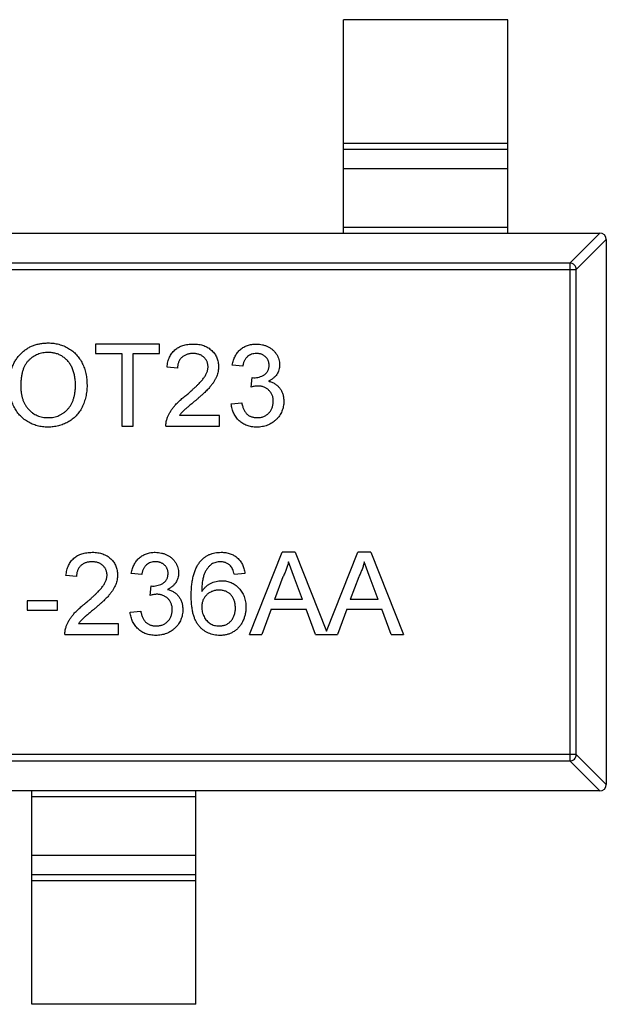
# Model space of a CAD drawing. Header units: millimetres. Extents: x 134 to 283, y 142 to 332.
# Tile 110 of 145: x 177.22 to 179.01, y 271.15 to 274.15. Entities that reach past the tile are written whole.
import ezdxf

# ---------------------------------------------------------------- set-up
doc = ezdxf.new("R2010")
doc.units = ezdxf.units.MM
doc.header["$LTSCALE"] = 0.1
doc.layers.get('0').update_dxf_attribs({"linetype": 'CONTINUOUS'})

msp = doc.modelspace()

# ---------------------------------------------------------------- linework, layer by layer
at = {"color": 7, "linetype": 'Continuous'}
for p, q in [((178.2111, 273.4967), (178.2111, 274.1467)), ((178.7111, 274.1467), (178.2111, 274.1467)), ((178.7111, 273.4967), (178.7111, 274.1467)), ((178.2111, 273.7705), (178.7111, 273.7705)), ((178.7111, 273.7507), (178.2111, 273.7507)), ((178.7111, 273.6927), (178.2111, 273.6927)), ((178.2111, 273.5145), (178.7111, 273.5145)), ((176.0311, 273.4967), (178.9911, 273.4967)), ((178.9, 273.4053), (178.9914, 273.4967)), ((179.0111, 273.477), (178.9197, 273.3856)), ((179.0111, 273.4767), (179.0111, 271.8167)), ((178.9, 273.4053), (176.1222, 273.4053)), ((178.9, 273.4053), (178.9, 271.8881)), ((176.1025, 273.3856), (178.9197, 273.3856)), ((178.9197, 271.9078), (178.9197, 273.3856)), ((177.455, 273.1585), (177.455, 273.1297)), ((177.6506, 273.1585), (177.455, 273.1585)), ((177.6506, 273.1297), (177.6506, 273.1585)), ((177.455, 273.1297), (177.5352, 273.1297)), ((177.5352, 273.1297), (177.5352, 272.9085)), ((177.5704, 272.9085), (177.5704, 273.1297)), ((177.5704, 273.1297), (177.6506, 273.1297)), ((177.9038, 273.0912), (177.8717, 273.0944)), ((177.705, 273.0848), (177.673, 273.088)), ((177.9291, 273.0271), (177.9324, 273.056)), ((177.9324, 273.056), (177.937, 273.0556)), ((177.8685, 272.9758), (177.9006, 272.979)), ((177.8332, 272.9406), (177.711, 272.9406)), ((177.8332, 272.9085), (177.8332, 272.9406)), ((177.5352, 272.9085), (177.5704, 272.9085)), ((177.6698, 272.9085), (177.8332, 272.9085)), ((177.924, 272.2739), (178.0233, 272.5239)), ((178.0631, 272.5239), (178.0233, 272.5239)), ((178.0631, 272.5239), (178.1586, 272.2834)), ((178.1586, 272.2834), (178.2541, 272.5239)), ((178.2938, 272.5239), (178.2541, 272.5239)), ((178.2938, 272.5239), (178.3931, 272.2739)), ((178.0616, 272.4454), (178.0432, 272.4951)), ((178.2923, 272.4454), (178.274, 272.4951)), ((177.3974, 272.4502), (177.3653, 272.4534)), ((177.5961, 272.4566), (177.564, 272.4598)), ((177.9102, 272.4598), (177.8781, 272.4566)), ((178.0261, 272.4489), (178.0005, 272.3797)), ((178.0859, 272.3797), (178.0616, 272.4454)), ((178.2569, 272.4489), (178.2313, 272.3797)), ((178.3166, 272.3797), (178.2923, 272.4454)), ((177.6214, 272.3925), (177.6247, 272.4213)), ((177.6247, 272.4213), (177.6293, 272.421)), ((177.2467, 272.3765), (177.2467, 272.3476)), ((177.3397, 272.3765), (177.2467, 272.3765)), ((177.3397, 272.3476), (177.3397, 272.3765)), ((178.0859, 272.3797), (178.0005, 272.3797)), ((178.3166, 272.3797), (178.2313, 272.3797)), ((177.2467, 272.3476), (177.3397, 272.3476)), ((177.5608, 272.3412), (177.5929, 272.3444)), ((177.9899, 272.3508), (177.9615, 272.2739)), ((177.9899, 272.3508), (178.0965, 272.3508)), ((178.1249, 272.2739), (178.0965, 272.3508)), ((178.2207, 272.3508), (178.1922, 272.2739)), ((178.2207, 272.3508), (178.3272, 272.3508)), ((178.3557, 272.2739), (178.3272, 272.3508)), ((177.5256, 272.306), (177.4033, 272.306)), ((177.5256, 272.2739), (177.5256, 272.306)), ((177.3621, 272.2739), (177.5256, 272.2739)), ((177.924, 272.2739), (177.9615, 272.2739)), ((178.1249, 272.2739), (178.1922, 272.2739)), ((178.3557, 272.2739), (178.3931, 272.2739)), ((178.9197, 271.9078), (176.1025, 271.9078)), ((178.9197, 271.9078), (179.0111, 271.8164)), ((176.1222, 271.8881), (178.9, 271.8881)), ((178.9914, 271.7967), (178.9, 271.8881)), ((178.9911, 271.7967), (176.0311, 271.7967)), ((177.2611, 271.1467), (177.2611, 271.7967)), ((177.7611, 271.7789), (177.2611, 271.7789)), ((177.7611, 271.1467), (177.7611, 271.7967)), ((177.2611, 271.6007), (177.7611, 271.6007)), ((177.2611, 271.5426), (177.7611, 271.5426)), ((177.7611, 271.5228), (177.2611, 271.5228)), ((177.7611, 271.1467), (177.2611, 271.1467))]:
    msp.add_line(p, q, dxfattribs=at)
for centre, start, end in [((178.9911, 273.4767), 0, 90), ((178.9911, 271.8167), 270, 0)]:
    msp.add_arc(centre, 0.02, start, end, dxfattribs=at)
for points, knots in [([(178.9197, 273.3856), (178.9196, 273.3881), (178.9185, 273.3932), (178.9141, 273.3996), (178.9076, 273.404), (178.9025, 273.4052), (178.9, 273.4053)], [0, 0, 0, 0, 0.249032, 0.5, 0.750968, 1, 1, 1, 1]), ([(177.1922, 273.0302), (177.1923, 273.0352), (177.1925, 273.045), (177.1941, 273.0592), (177.1966, 273.0726), (177.2003, 273.0851), (177.205, 273.0968), (177.2106, 273.1078), (177.2174, 273.1178), (177.2252, 273.1269), (177.2338, 273.1351), (177.243, 273.1423), (177.2529, 273.1483), (177.2633, 273.1532), (177.2744, 273.157), (177.2861, 273.1597), (177.2983, 273.1614), (177.3067, 273.1616), (177.311, 273.1617)], [0, 0, 0, 0, 0.075226, 0.146575, 0.2145, 0.27953, 0.342403, 0.403496, 0.463762, 0.523864, 0.583252, 0.641302, 0.698898, 0.756295, 0.814628, 0.874325, 0.935783, 1, 1, 1, 1]), ([(177.311, 273.1617), (177.3138, 273.1617), (177.3194, 273.1616), (177.3277, 273.1608), (177.3358, 273.1595), (177.3436, 273.1577), (177.3513, 273.1554), (177.3587, 273.1526), (177.3659, 273.1492), (177.3729, 273.1454), (177.3796, 273.1411), (177.3859, 273.1364), (177.3918, 273.1312), (177.3973, 273.1258), (177.4023, 273.1198), (177.407, 273.1135), (177.4112, 273.1067), (177.415, 273.0996), (177.4184, 273.0921), (177.4213, 273.0844), (177.4238, 273.0765), (177.4259, 273.0683), (177.4274, 273.0598), (177.4286, 273.0511), (177.4292, 273.0422), (177.4293, 273.0362), (177.4294, 273.0331)], [0, 0, 0, 0, 0.043099, 0.085587, 0.126908, 0.167967, 0.20845, 0.249025, 0.289281, 0.33001, 0.370598, 0.410466, 0.450033, 0.489688, 0.529116, 0.569037, 0.609703, 0.650759, 0.692509, 0.734219, 0.776707, 0.819552, 0.863351, 0.907839, 0.953334, 1, 1, 1, 1]), ([(177.673, 273.088), (177.6733, 273.0908), (177.674, 273.0962), (177.6755, 273.1041), (177.6778, 273.1114), (177.6804, 273.1183), (177.6838, 273.1246), (177.6876, 273.1305), (177.692, 273.1357), (177.697, 273.1406), (177.7024, 273.1448), (177.7083, 273.1485), (177.7147, 273.1516), (177.7215, 273.1541), (177.7288, 273.1561), (177.7365, 273.1575), (177.7447, 273.1583), (177.7503, 273.1585), (177.7531, 273.1585)], [0, 0, 0, 0, 0.070675, 0.137493, 0.201473, 0.262869, 0.32255, 0.380737, 0.43822, 0.495487, 0.553484, 0.611346, 0.670644, 0.731587, 0.794183, 0.859445, 0.928208, 1, 1, 1, 1]), ([(177.7531, 273.1585), (177.756, 273.1585), (177.7616, 273.1584), (177.7698, 273.1574), (177.7776, 273.1558), (177.7849, 273.1537), (177.7917, 273.1509), (177.7981, 273.1475), (177.804, 273.1434), (177.8094, 273.1388), (177.8142, 273.1337), (177.8185, 273.1283), (177.822, 273.1225), (177.825, 273.1165), (177.8273, 273.1102), (177.8288, 273.1036), (177.8299, 273.0966), (177.83, 273.0919), (177.83, 273.0895)], [0, 0, 0, 0, 0.074712, 0.145539, 0.213339, 0.278615, 0.342094, 0.40389, 0.465063, 0.526577, 0.587328, 0.64638, 0.704345, 0.761672, 0.819418, 0.878039, 0.937796, 1, 1, 1, 1]), ([(177.8717, 273.0944), (177.8722, 273.0969), (177.8732, 273.1018), (177.8752, 273.1088), (177.8776, 273.1154), (177.8806, 273.1215), (177.8839, 273.1272), (177.8877, 273.1325), (177.8919, 273.1374), (177.8965, 273.1418), (177.9015, 273.1458), (177.9068, 273.1492), (177.9124, 273.1521), (177.9183, 273.1544), (177.9245, 273.1563), (177.931, 273.1575), (177.9378, 273.1584), (177.9425, 273.1585), (177.9448, 273.1585)], [0, 0, 0, 0, 0.071036, 0.139343, 0.204958, 0.268332, 0.330129, 0.390664, 0.450861, 0.510587, 0.570374, 0.629455, 0.687994, 0.747581, 0.807839, 0.870034, 0.93381, 1, 1, 1, 1]), ([(177.9448, 273.1585), (177.9481, 273.1584), (177.9545, 273.1582), (177.9639, 273.1565), (177.9729, 273.1538), (177.9815, 273.1501), (177.9894, 273.1455), (177.9964, 273.14), (178.0023, 273.1337), (178.0072, 273.1266), (178.0111, 273.1191), (178.0139, 273.1113), (178.0156, 273.1032), (178.0158, 273.0977), (178.0159, 273.095)], [0, 0, 0, 0, 0.092054, 0.181008, 0.26913, 0.357137, 0.443549, 0.526433, 0.607453, 0.688385, 0.767854, 0.845531, 0.922529, 1, 1, 1, 1]), ([(177.3112, 273.1329), (177.3084, 273.1328), (177.3028, 273.1327), (177.2947, 273.1315), (177.2868, 273.1297), (177.2792, 273.1271), (177.272, 273.1237), (177.265, 273.1196), (177.2583, 273.1148), (177.252, 273.1092), (177.2461, 273.1028), (177.2411, 273.0952), (177.2369, 273.0867), (177.2334, 273.0773), (177.2307, 273.0668), (177.2289, 273.0553), (177.2277, 273.0429), (177.2276, 273.0343), (177.2275, 273.0298)], [0, 0, 0, 0, 0.055943, 0.110382, 0.164048, 0.216759, 0.269601, 0.323009, 0.377581, 0.433449, 0.490922, 0.550625, 0.613117, 0.679861, 0.751358, 0.828261, 0.910795, 1, 1, 1, 1]), ([(177.3941, 273.0334), (177.3941, 273.0358), (177.3941, 273.0407), (177.3935, 273.0478), (177.3928, 273.0548), (177.3917, 273.0615), (177.3902, 273.0679), (177.3886, 273.0741), (177.3865, 273.0801), (177.3842, 273.0858), (177.3815, 273.0912), (177.3785, 273.0964), (177.3753, 273.1012), (177.3718, 273.1057), (177.3679, 273.1099), (177.3638, 273.1138), (177.3594, 273.1173), (177.3547, 273.1206), (177.3498, 273.1235), (177.3447, 273.126), (177.3395, 273.1282), (177.3341, 273.1298), (177.3286, 273.1312), (177.3229, 273.1322), (177.3171, 273.1327), (177.3132, 273.1328), (177.3112, 273.1329)], [0, 0, 0, 0, 0.050852, 0.099752, 0.147438, 0.194086, 0.239171, 0.28334, 0.326577, 0.368936, 0.410572, 0.451051, 0.490877, 0.530044, 0.568937, 0.607578, 0.64642, 0.685679, 0.724799, 0.763513, 0.802173, 0.84074, 0.879649, 0.919071, 0.959098, 1, 1, 1, 1]), ([(177.7524, 273.1297), (177.7507, 273.1296), (177.7473, 273.1296), (177.7423, 273.129), (177.7376, 273.1281), (177.7331, 273.1268), (177.7289, 273.1251), (177.725, 273.123), (177.7214, 273.1206), (177.718, 273.1178), (177.715, 273.1147), (177.7123, 273.1113), (177.7101, 273.1076), (177.7083, 273.1036), (177.7069, 273.0993), (177.7058, 273.0947), (177.7052, 273.0898), (177.7051, 273.0865), (177.705, 273.0848)], [0, 0, 0, 0, 0.070696, 0.138358, 0.20337, 0.2657, 0.327256, 0.386512, 0.445858, 0.505173, 0.56378, 0.622343, 0.680824, 0.739795, 0.800801, 0.864239, 0.930631, 1, 1, 1, 1]), ([(177.798, 273.0892), (177.798, 273.0906), (177.7979, 273.0934), (177.7972, 273.0974), (177.7963, 273.1013), (177.7949, 273.105), (177.7931, 273.1085), (177.7909, 273.1118), (177.7883, 273.115), (177.7854, 273.118), (177.7822, 273.1208), (177.7786, 273.1231), (177.7748, 273.1252), (177.7708, 273.1269), (177.7666, 273.1281), (177.762, 273.129), (177.7573, 273.1296), (177.7541, 273.1296), (177.7524, 273.1297)], [0, 0, 0, 0, 0.061762, 0.121174, 0.179421, 0.236843, 0.294322, 0.353191, 0.412721, 0.474522, 0.537057, 0.599591, 0.662367, 0.725246, 0.790316, 0.857724, 0.927232, 1, 1, 1, 1]), ([(177.9458, 273.1297), (177.9431, 273.1296), (177.938, 273.1294), (177.9306, 273.1275), (177.9238, 273.1245), (177.9189, 273.1209), (177.9153, 273.1175), (177.9129, 273.1147), (177.9107, 273.1115), (177.9088, 273.108), (177.9072, 273.1042), (177.9057, 273.1002), (177.9046, 273.0958), (177.904, 273.0928), (177.9038, 273.0912)], [0, 0, 0, 0, 0.127797, 0.246795, 0.362284, 0.477652, 0.536237, 0.59559, 0.656344, 0.719085, 0.784349, 0.852876, 0.924551, 1, 1, 1, 1]), ([(177.9839, 273.0939), (177.9839, 273.0952), (177.9838, 273.0977), (177.9833, 273.1013), (177.9825, 273.1048), (177.9813, 273.1081), (177.9798, 273.1112), (177.9779, 273.1141), (177.9758, 273.117), (177.9732, 273.1195), (177.9705, 273.122), (177.9675, 273.124), (177.9644, 273.1258), (177.9611, 273.1272), (177.9575, 273.1283), (177.9538, 273.1291), (177.9499, 273.1296), (177.9472, 273.1296), (177.9458, 273.1297)], [0, 0, 0, 0, 0.065093, 0.127304, 0.188122, 0.247131, 0.306077, 0.365678, 0.426103, 0.487841, 0.550317, 0.611805, 0.672737, 0.734883, 0.79768, 0.862475, 0.929775, 1, 1, 1, 1]), ([(177.937, 273.0556), (177.94, 273.0557), (177.9457, 273.0559), (177.9542, 273.0578), (177.9622, 273.0607), (177.9683, 273.0641), (177.9729, 273.0673), (177.9758, 273.0703), (177.9784, 273.0734), (177.9803, 273.0769), (177.982, 273.0807), (177.9831, 273.0849), (177.9838, 273.0893), (177.9839, 273.0923), (177.9839, 273.0939)], [0, 0, 0, 0, 0.129789, 0.254605, 0.378435, 0.50292, 0.565018, 0.624848, 0.683448, 0.742765, 0.802757, 0.86522, 0.930779, 1, 1, 1, 1]), ([(178.0159, 273.095), (178.0158, 273.0924), (178.0156, 273.0872), (178.014, 273.0798), (178.0112, 273.0727), (178.0075, 273.0659), (178.0026, 273.0597), (177.9967, 273.0542), (177.9897, 273.0493), (177.9845, 273.0467), (177.9818, 273.0454)], [0, 0, 0, 0, 0.121951, 0.240787, 0.35855, 0.479066, 0.601519, 0.727551, 0.859932, 1, 1, 1, 1]), ([(177.7308, 273.002), (177.734, 273.0047), (177.7402, 273.0099), (177.7489, 273.0177), (177.7569, 273.0249), (177.764, 273.0316), (177.7703, 273.0379), (177.7758, 273.0436), (177.7805, 273.0489), (177.7844, 273.0538), (177.7876, 273.0584), (177.7904, 273.0629), (177.7927, 273.0674), (177.7946, 273.0718), (177.7961, 273.0762), (177.7972, 273.0806), (177.7979, 273.0849), (177.798, 273.0878), (177.798, 273.0892)], [0, 0, 0, 0, 0.11141, 0.214526, 0.309417, 0.396087, 0.474284, 0.544374, 0.60642, 0.660582, 0.709794, 0.756451, 0.800767, 0.843168, 0.884295, 0.923885, 0.962359, 1, 1, 1, 1]), ([(177.83, 273.0895), (177.83, 273.087), (177.8298, 273.0821), (177.8288, 273.0747), (177.8269, 273.0674), (177.8245, 273.06), (177.8211, 273.0526), (177.8169, 273.0451), (177.8117, 273.0375), (177.8067, 273.0309), (177.802, 273.0255), (177.7978, 273.021), (177.793, 273.0162), (177.7878, 273.0109), (177.7818, 273.0055), (177.7753, 272.9995), (177.7682, 272.9934), (177.7632, 272.9891), (177.7607, 272.9869)], [0, 0, 0, 0, 0.057945, 0.116018, 0.174826, 0.234683, 0.296827, 0.364061, 0.436192, 0.51426, 0.556976, 0.604856, 0.657675, 0.715751, 0.77884, 0.847501, 0.921228, 1, 1, 1, 1]), ([(177.3108, 272.9053), (177.3079, 272.9054), (177.3022, 272.9054), (177.2938, 272.9063), (177.2856, 272.9076), (177.2777, 272.9094), (177.2699, 272.9118), (177.2624, 272.9147), (177.2552, 272.9181), (177.2482, 272.9221), (177.2415, 272.9265), (177.2352, 272.9313), (177.2294, 272.9365), (177.224, 272.9422), (177.2189, 272.9481), (177.2143, 272.9545), (177.2101, 272.9612), (177.2064, 272.9683), (177.203, 272.9757), (177.2002, 272.9832), (177.1977, 272.9907), (177.1957, 272.9984), (177.1941, 273.0062), (177.1931, 273.0141), (177.1923, 273.0221), (177.1923, 273.0275), (177.1922, 273.0302)], [0, 0, 0, 0, 0.044697, 0.088534, 0.131409, 0.173814, 0.215715, 0.257247, 0.298848, 0.340604, 0.382029, 0.42297, 0.463632, 0.504048, 0.544591, 0.584964, 0.626265, 0.667979, 0.709943, 0.751382, 0.792619, 0.833948, 0.875008, 0.916446, 0.957907, 1, 1, 1, 1]), ([(177.3107, 272.9342), (177.3136, 272.9342), (177.3195, 272.9344), (177.328, 272.9356), (177.3361, 272.9377), (177.3439, 272.9404), (177.3512, 272.9442), (177.3582, 272.9486), (177.3646, 272.9539), (177.3708, 272.9599), (177.3763, 272.9668), (177.3811, 272.9742), (177.3851, 272.9825), (177.3885, 272.9913), (177.391, 273.0009), (177.3929, 273.0111), (177.394, 273.022), (177.3941, 273.0295), (177.3941, 273.0334)], [0, 0, 0, 0, 0.061055, 0.119545, 0.176806, 0.232956, 0.288583, 0.344667, 0.401662, 0.46054, 0.520477, 0.581213, 0.643431, 0.707961, 0.775371, 0.846414, 0.921152, 1, 1, 1, 1]), ([(177.4294, 273.0331), (177.4294, 273.03), (177.4292, 273.0239), (177.4286, 273.0148), (177.4273, 273.006), (177.4257, 272.9974), (177.4235, 272.9891), (177.4209, 272.981), (177.4178, 272.9732), (177.4143, 272.9656), (177.4103, 272.9584), (177.4059, 272.9517), (177.4011, 272.9454), (177.3959, 272.9394), (177.3903, 272.934), (177.3842, 272.9291), (177.3778, 272.9245), (177.3711, 272.9205), (177.364, 272.917), (177.3568, 272.9139), (177.3495, 272.9112), (177.342, 272.909), (177.3344, 272.9074), (177.3267, 272.9062), (177.3188, 272.9055), (177.3135, 272.9054), (177.3108, 272.9053)], [0, 0, 0, 0, 0.04756, 0.093962, 0.139112, 0.183626, 0.227457, 0.270703, 0.313611, 0.35626, 0.398366, 0.439557, 0.480045, 0.519888, 0.559658, 0.599421, 0.639208, 0.679668, 0.72002, 0.759859, 0.79956, 0.839199, 0.878956, 0.918794, 0.959083, 1, 1, 1, 1]), ([(177.9498, 273.0305), (177.9484, 273.0305), (177.9452, 273.0304), (177.9403, 273.0297), (177.9349, 273.0286), (177.9311, 273.0276), (177.9291, 273.0271)], [0, 0, 0, 0, 0.209403, 0.444401, 0.708272, 1, 1, 1, 1]), ([(177.9967, 272.984), (177.9967, 272.9856), (177.9966, 272.9889), (177.996, 272.9936), (177.9949, 272.9981), (177.9935, 273.0024), (177.9916, 273.0065), (177.9894, 273.0104), (177.9866, 273.014), (177.9835, 273.0174), (177.9802, 273.0205), (177.9765, 273.0231), (177.9726, 273.0254), (177.9685, 273.0273), (177.9641, 273.0287), (177.9596, 273.0298), (177.9548, 273.0304), (177.9515, 273.0305), (177.9498, 273.0305)], [0, 0, 0, 0, 0.067051, 0.13118, 0.193722, 0.254499, 0.314763, 0.375117, 0.436023, 0.498297, 0.560571, 0.621619, 0.681973, 0.742853, 0.804272, 0.867473, 0.932273, 1, 1, 1, 1]), ([(177.9818, 273.0454), (177.9836, 273.0449), (177.9871, 273.044), (177.9922, 273.0422), (177.9969, 273.0401), (178.0015, 273.0376), (178.0056, 273.0347), (178.0095, 273.0316), (178.013, 273.028), (178.0163, 273.0241), (178.0193, 273.02), (178.0218, 273.0155), (178.0239, 273.0109), (178.0258, 273.006), (178.0271, 273.0007), (178.028, 272.9953), (178.0287, 272.9896), (178.0287, 272.9857), (178.0288, 272.9837)], [0, 0, 0, 0, 0.065828, 0.128938, 0.190858, 0.251186, 0.310974, 0.37005, 0.429672, 0.489507, 0.549975, 0.610075, 0.670915, 0.732909, 0.796711, 0.861825, 0.929892, 1, 1, 1, 1]), ([(177.2275, 273.0298), (177.2275, 273.0262), (177.2276, 273.0192), (177.2288, 273.0089), (177.2307, 272.9992), (177.2332, 272.9901), (177.2366, 272.9816), (177.2406, 272.9737), (177.2455, 272.9664), (177.251, 272.9597), (177.2571, 272.9537), (177.2636, 272.9484), (177.2706, 272.9441), (177.2779, 272.9404), (177.2855, 272.9376), (177.2936, 272.9356), (177.302, 272.9344), (177.3077, 272.9342), (177.3107, 272.9342)], [0, 0, 0, 0, 0.075964, 0.148125, 0.217201, 0.2833, 0.347202, 0.4093, 0.470426, 0.531588, 0.591739, 0.650258, 0.707303, 0.764208, 0.821148, 0.879119, 0.938423, 1, 1, 1, 1]), ([(177.6731, 272.9308), (177.6742, 272.9337), (177.6764, 272.9396), (177.6807, 272.9482), (177.6859, 272.9568), (177.6909, 272.9638), (177.6955, 272.9693), (177.6993, 272.9737), (177.7036, 272.9781), (177.7083, 272.9827), (177.7133, 272.9874), (177.7187, 272.9922), (177.7246, 272.9971), (177.7287, 273.0004), (177.7308, 273.002)], [0, 0, 0, 0, 0.100388, 0.204407, 0.310686, 0.422157, 0.480685, 0.543238, 0.6095, 0.679555, 0.753841, 0.831641, 0.913813, 1, 1, 1, 1]), ([(177.7607, 272.9869), (177.7585, 272.9852), (177.7543, 272.9818), (177.7484, 272.9768), (177.7431, 272.9723), (177.7382, 272.9684), (177.7341, 272.9648), (177.7304, 272.9617), (177.7275, 272.959), (177.7229, 272.9549), (177.7172, 272.949), (177.713, 272.9433), (177.711, 272.9406)], [0, 0, 0, 0, 0.1242, 0.23683, 0.339495, 0.431254, 0.511455, 0.581223, 0.640495, 0.688308, 0.850333, 1, 1, 1, 1]), ([(177.9463, 272.9053), (177.9437, 272.9054), (177.9385, 272.9055), (177.9309, 272.9065), (177.9237, 272.9079), (177.9168, 272.9101), (177.9102, 272.9128), (177.9041, 272.9163), (177.8982, 272.9203), (177.8927, 272.9249), (177.8877, 272.9299), (177.8832, 272.9354), (177.8793, 272.9413), (177.8759, 272.9475), (177.8732, 272.954), (177.8711, 272.961), (177.8694, 272.9683), (177.8688, 272.9733), (177.8685, 272.9758)], [0, 0, 0, 0, 0.067794, 0.133464, 0.196934, 0.258481, 0.319787, 0.380431, 0.44099, 0.502867, 0.564806, 0.625526, 0.685604, 0.746041, 0.807347, 0.869717, 0.93379, 1, 1, 1, 1]), ([(177.9006, 272.979), (177.901, 272.9771), (177.9018, 272.9734), (177.9034, 272.968), (177.9051, 272.9631), (177.9072, 272.9586), (177.9092, 272.9545), (177.9116, 272.9508), (177.9141, 272.9475), (177.9169, 272.9446), (177.9199, 272.9422), (177.9231, 272.94), (177.9266, 272.9382), (177.9303, 272.9367), (177.9343, 272.9356), (177.9384, 272.9347), (177.9428, 272.9342), (177.9459, 272.9342), (177.9474, 272.9342)], [0, 0, 0, 0, 0.082566, 0.15976, 0.233155, 0.301356, 0.365752, 0.426437, 0.484185, 0.539549, 0.593156, 0.647048, 0.701446, 0.757, 0.81384, 0.873058, 0.934963, 1, 1, 1, 1]), ([(178.0288, 272.9837), (178.0287, 272.981), (178.0286, 272.9758), (178.0274, 272.968), (178.0256, 272.9605), (178.023, 272.9534), (178.0198, 272.9465), (178.0157, 272.94), (178.0109, 272.9338), (178.0054, 272.928), (177.9995, 272.9227), (177.993, 272.918), (177.9862, 272.9141), (177.979, 272.9109), (177.9713, 272.9084), (177.9633, 272.9066), (177.9549, 272.9055), (177.9492, 272.9054), (177.9463, 272.9053)], [0, 0, 0, 0, 0.063503, 0.124805, 0.18492, 0.244376, 0.303775, 0.364133, 0.425376, 0.488388, 0.551743, 0.61386, 0.67564, 0.737737, 0.800417, 0.864658, 0.930985, 1, 1, 1, 1]), ([(177.9474, 272.9342), (177.9493, 272.9342), (177.9528, 272.9342), (177.958, 272.935), (177.9629, 272.936), (177.9676, 272.9377), (177.9719, 272.9397), (177.976, 272.9422), (177.9798, 272.9451), (177.9833, 272.9484), (177.9864, 272.9521), (177.9892, 272.956), (177.9915, 272.9602), (177.9935, 272.9645), (177.9949, 272.9691), (177.9959, 272.9738), (177.9966, 272.9788), (177.9967, 272.9822), (177.9967, 272.984)], [0, 0, 0, 0, 0.069461, 0.135658, 0.19962, 0.261651, 0.322053, 0.38234, 0.443223, 0.50493, 0.56682, 0.6276, 0.687476, 0.747351, 0.808174, 0.870133, 0.933721, 1, 1, 1, 1]), ([(177.6698, 272.9085), (177.6698, 272.9104), (177.6698, 272.9142), (177.6704, 272.9198), (177.6714, 272.9254), (177.6726, 272.929), (177.6731, 272.9308)], [0, 0, 0, 0, 0.252643, 0.50444, 0.750407, 1, 1, 1, 1]), ([(177.3653, 272.4534), (177.3656, 272.4562), (177.3663, 272.4616), (177.3679, 272.4695), (177.3701, 272.4768), (177.3728, 272.4837), (177.3761, 272.49), (177.3799, 272.4959), (177.3843, 272.5011), (177.3893, 272.5059), (177.3947, 272.5102), (177.4006, 272.5139), (177.407, 272.517), (177.4139, 272.5195), (177.4211, 272.5215), (177.4288, 272.5229), (177.437, 272.5237), (177.4426, 272.5238), (177.4454, 272.5239)], [0, 0, 0, 0, 0.070675, 0.137493, 0.201473, 0.262869, 0.32255, 0.380737, 0.43822, 0.495487, 0.553484, 0.611346, 0.670644, 0.731587, 0.794183, 0.859445, 0.928208, 1, 1, 1, 1]), ([(177.4454, 272.5239), (177.4483, 272.5239), (177.454, 272.5238), (177.4622, 272.5228), (177.4699, 272.5212), (177.4772, 272.5191), (177.484, 272.5163), (177.4904, 272.5128), (177.4963, 272.5088), (177.5017, 272.5042), (177.5065, 272.4991), (177.5108, 272.4937), (177.5143, 272.4879), (177.5173, 272.4819), (177.5196, 272.4756), (177.5211, 272.4689), (177.5222, 272.462), (177.5223, 272.4573), (177.5224, 272.4549)], [0, 0, 0, 0, 0.074712, 0.145539, 0.213339, 0.278615, 0.342094, 0.40389, 0.465063, 0.526577, 0.587328, 0.64638, 0.704345, 0.761672, 0.819418, 0.878039, 0.937796, 1, 1, 1, 1]), ([(177.564, 272.4598), (177.5645, 272.4623), (177.5655, 272.4671), (177.5675, 272.4742), (177.57, 272.4807), (177.5729, 272.4869), (177.5762, 272.4926), (177.58, 272.4979), (177.5842, 272.5028), (177.5888, 272.5072), (177.5938, 272.5112), (177.5991, 272.5146), (177.6047, 272.5175), (177.6106, 272.5198), (177.6168, 272.5217), (177.6234, 272.5229), (177.6302, 272.5238), (177.6348, 272.5239), (177.6371, 272.5239)], [0, 0, 0, 0, 0.071036, 0.139343, 0.204958, 0.268332, 0.330129, 0.390664, 0.450861, 0.510587, 0.570374, 0.629455, 0.687994, 0.747581, 0.807839, 0.870034, 0.93381, 1, 1, 1, 1]), ([(177.6371, 272.5239), (177.6404, 272.5238), (177.6468, 272.5236), (177.6562, 272.5219), (177.6652, 272.5192), (177.6738, 272.5155), (177.6817, 272.5109), (177.6887, 272.5054), (177.6946, 272.4991), (177.6995, 272.492), (177.7034, 272.4845), (177.7062, 272.4767), (177.7079, 272.4686), (177.7081, 272.4631), (177.7082, 272.4603)], [0, 0, 0, 0, 0.092054, 0.181008, 0.26913, 0.357137, 0.443549, 0.526433, 0.607453, 0.688385, 0.767854, 0.845531, 0.922529, 1, 1, 1, 1]), ([(177.774, 272.4955), (177.776, 272.4978), (177.78, 272.5023), (177.7868, 272.508), (177.794, 272.513), (177.8018, 272.517), (177.8102, 272.5201), (177.819, 272.5223), (177.8283, 272.5236), (177.8347, 272.5238), (177.838, 272.5239)], [0, 0, 0, 0, 0.125625, 0.247619, 0.368528, 0.488104, 0.609878, 0.735382, 0.864448, 1, 1, 1, 1]), ([(177.838, 272.5239), (177.8404, 272.5239), (177.8452, 272.5238), (177.8523, 272.523), (177.8589, 272.5216), (177.8653, 272.5198), (177.8713, 272.5173), (177.877, 272.5144), (177.8823, 272.511), (177.8872, 272.5069), (177.8918, 272.5025), (177.8959, 272.4976), (177.8995, 272.4923), (177.9026, 272.4866), (177.9053, 272.4805), (177.9074, 272.474), (177.9091, 272.467), (177.9098, 272.4622), (177.9102, 272.4598)], [0, 0, 0, 0, 0.068499, 0.134572, 0.198208, 0.259784, 0.319951, 0.379508, 0.438814, 0.498497, 0.558182, 0.617438, 0.677522, 0.737959, 0.80033, 0.86409, 0.930622, 1, 1, 1, 1]), ([(177.4447, 272.4951), (177.443, 272.495), (177.4396, 272.4949), (177.4346, 272.4944), (177.4299, 272.4935), (177.4254, 272.4922), (177.4213, 272.4905), (177.4174, 272.4884), (177.4137, 272.486), (177.4103, 272.4832), (177.4073, 272.4801), (177.4046, 272.4767), (177.4024, 272.4729), (177.4006, 272.4689), (177.3992, 272.4647), (177.3981, 272.4601), (177.3975, 272.4552), (177.3974, 272.4519), (177.3974, 272.4502)], [0, 0, 0, 0, 0.070696, 0.138358, 0.20337, 0.2657, 0.327256, 0.386512, 0.445858, 0.505173, 0.56378, 0.622343, 0.680824, 0.739795, 0.800801, 0.864239, 0.930631, 1, 1, 1, 1]), ([(177.4903, 272.4546), (177.4903, 272.456), (177.4902, 272.4588), (177.4895, 272.4628), (177.4886, 272.4667), (177.4872, 272.4703), (177.4855, 272.4739), (177.4832, 272.4772), (177.4807, 272.4804), (177.4777, 272.4834), (177.4745, 272.4862), (177.4709, 272.4885), (177.4671, 272.4906), (177.4631, 272.4922), (177.4589, 272.4935), (177.4544, 272.4944), (177.4496, 272.4949), (177.4464, 272.495), (177.4447, 272.4951)], [0, 0, 0, 0, 0.061762, 0.121174, 0.179421, 0.236843, 0.294322, 0.353191, 0.412721, 0.474522, 0.537057, 0.599591, 0.662367, 0.725246, 0.790316, 0.857724, 0.927232, 1, 1, 1, 1]), ([(177.6381, 272.4951), (177.6355, 272.4949), (177.6303, 272.4947), (177.6229, 272.4929), (177.6161, 272.4899), (177.6112, 272.4863), (177.6076, 272.4829), (177.6052, 272.48), (177.6031, 272.4769), (177.6011, 272.4734), (177.5995, 272.4696), (177.598, 272.4656), (177.5969, 272.4612), (177.5964, 272.4581), (177.5961, 272.4566)], [0, 0, 0, 0, 0.127797, 0.246795, 0.362284, 0.477652, 0.536237, 0.59559, 0.656344, 0.719085, 0.784349, 0.852876, 0.924551, 1, 1, 1, 1]), ([(177.6762, 272.4593), (177.6762, 272.4606), (177.6761, 272.4631), (177.6756, 272.4667), (177.6748, 272.4701), (177.6736, 272.4734), (177.6721, 272.4766), (177.6702, 272.4795), (177.6681, 272.4824), (177.6655, 272.4849), (177.6628, 272.4873), (177.6599, 272.4894), (177.6567, 272.4912), (177.6534, 272.4925), (177.6498, 272.4937), (177.6461, 272.4945), (177.6422, 272.495), (177.6395, 272.495), (177.6381, 272.4951)], [0, 0, 0, 0, 0.065093, 0.127304, 0.188122, 0.247131, 0.306077, 0.365678, 0.426103, 0.487841, 0.550317, 0.611805, 0.672737, 0.734883, 0.79768, 0.862475, 0.929775, 1, 1, 1, 1]), ([(177.7467, 272.3909), (177.7467, 272.3939), (177.7467, 272.3997), (177.7471, 272.4082), (177.7476, 272.4164), (177.7484, 272.4244), (177.7493, 272.432), (177.7505, 272.4393), (177.7518, 272.4463), (177.7535, 272.453), (177.7553, 272.4594), (177.7573, 272.4654), (177.7595, 272.4712), (177.762, 272.4767), (177.7646, 272.4819), (177.7675, 272.4867), (177.7706, 272.4913), (177.7728, 272.4941), (177.774, 272.4955)], [0, 0, 0, 0, 0.080034, 0.157854, 0.232564, 0.304731, 0.374384, 0.441663, 0.506048, 0.568692, 0.628715, 0.687238, 0.743227, 0.797567, 0.850239, 0.901629, 0.951067, 1, 1, 1, 1]), ([(177.8359, 272.4951), (177.8335, 272.495), (177.8287, 272.4948), (177.8217, 272.4933), (177.8149, 272.4911), (177.8107, 272.4888), (177.8086, 272.4876)], [0, 0, 0, 0, 0.252584, 0.499095, 0.747119, 1, 1, 1, 1]), ([(177.8666, 272.4822), (177.8655, 272.4833), (177.8634, 272.4853), (177.8601, 272.4879), (177.8565, 272.4901), (177.8527, 272.4919), (177.8488, 272.4933), (177.8446, 272.4943), (177.8403, 272.4949), (177.8374, 272.495), (177.8359, 272.4951)], [0, 0, 0, 0, 0.128545, 0.252818, 0.375212, 0.497113, 0.618546, 0.742222, 0.869458, 1, 1, 1, 1]), ([(178.0432, 272.4951), (178.0422, 272.4911), (178.0403, 272.4832), (178.0363, 272.4715), (178.0317, 272.46), (178.028, 272.4526), (178.0261, 272.4489)], [0, 0, 0, 0, 0.247294, 0.495608, 0.746359, 1, 1, 1, 1]), ([(178.274, 272.4951), (178.273, 272.4911), (178.2711, 272.4832), (178.2671, 272.4715), (178.2625, 272.46), (178.2588, 272.4526), (178.2569, 272.4489)], [0, 0, 0, 0, 0.247294, 0.495608, 0.746359, 1, 1, 1, 1]), ([(177.7082, 272.4603), (177.7081, 272.4578), (177.7079, 272.4526), (177.7063, 272.4451), (177.7035, 272.438), (177.6998, 272.4313), (177.6949, 272.4251), (177.689, 272.4196), (177.682, 272.4146), (177.6768, 272.4121), (177.6741, 272.4108)], [0, 0, 0, 0, 0.121951, 0.240787, 0.35855, 0.479066, 0.601519, 0.727551, 0.859932, 1, 1, 1, 1]), ([(177.8086, 272.4876), (177.8065, 272.4859), (177.8022, 272.4824), (177.7966, 272.4758), (177.7916, 272.4681), (177.7879, 272.461), (177.7853, 272.4546), (177.7837, 272.4491), (177.7822, 272.4431), (177.781, 272.4365), (177.7801, 272.4293), (177.7793, 272.4215), (177.7789, 272.4131), (177.7788, 272.4074), (177.7788, 272.4044)], [0, 0, 0, 0, 0.088609, 0.181893, 0.280787, 0.38702, 0.444107, 0.506454, 0.574396, 0.647656, 0.726426, 0.811458, 0.90278, 1, 1, 1, 1]), ([(177.8781, 272.4566), (177.8774, 272.4593), (177.8761, 272.4645), (177.8734, 272.4716), (177.8704, 272.4775), (177.8678, 272.4807), (177.8666, 272.4822)], [0, 0, 0, 0, 0.299802, 0.564331, 0.796204, 1, 1, 1, 1]), ([(177.4231, 272.3674), (177.4263, 272.3701), (177.4325, 272.3753), (177.4413, 272.3831), (177.4492, 272.3902), (177.4563, 272.397), (177.4626, 272.4033), (177.4681, 272.409), (177.4728, 272.4143), (177.4767, 272.4192), (177.4799, 272.4238), (177.4827, 272.4283), (177.485, 272.4328), (177.4869, 272.4372), (177.4885, 272.4416), (177.4895, 272.446), (177.4902, 272.4503), (177.4903, 272.4532), (177.4903, 272.4546)], [0, 0, 0, 0, 0.11141, 0.214526, 0.309417, 0.396087, 0.474284, 0.544374, 0.60642, 0.660582, 0.709794, 0.756451, 0.800767, 0.843168, 0.884295, 0.923885, 0.962359, 1, 1, 1, 1]), ([(177.5224, 272.4549), (177.5223, 272.4524), (177.5221, 272.4475), (177.5211, 272.4401), (177.5192, 272.4327), (177.5168, 272.4254), (177.5134, 272.418), (177.5092, 272.4105), (177.504, 272.4028), (177.499, 272.3963), (177.4943, 272.3908), (177.4901, 272.3863), (177.4853, 272.3816), (177.4801, 272.3763), (177.4741, 272.3708), (177.4676, 272.3649), (177.4605, 272.3587), (177.4555, 272.3545), (177.453, 272.3523)], [0, 0, 0, 0, 0.057945, 0.116018, 0.174826, 0.234683, 0.296827, 0.364061, 0.436192, 0.51426, 0.556976, 0.604856, 0.657675, 0.715751, 0.77884, 0.847501, 0.921228, 1, 1, 1, 1]), ([(177.6293, 272.421), (177.6323, 272.4211), (177.6381, 272.4213), (177.6465, 272.4232), (177.6545, 272.426), (177.6606, 272.4295), (177.6652, 272.4327), (177.6681, 272.4357), (177.6707, 272.4388), (177.6726, 272.4423), (177.6743, 272.4461), (177.6754, 272.4502), (177.6761, 272.4547), (177.6762, 272.4577), (177.6762, 272.4593)], [0, 0, 0, 0, 0.129789, 0.254605, 0.378435, 0.50292, 0.565018, 0.624848, 0.683448, 0.742765, 0.802757, 0.86522, 0.930779, 1, 1, 1, 1]), ([(177.7788, 272.4044), (177.7807, 272.4071), (177.7844, 272.4123), (177.7909, 272.4191), (177.798, 272.4248), (177.8057, 272.4294), (177.8139, 272.433), (177.8222, 272.4355), (177.8308, 272.4371), (177.8366, 272.4373), (177.8395, 272.4374)], [0, 0, 0, 0, 0.13549, 0.265229, 0.390778, 0.51542, 0.638317, 0.759642, 0.878902, 1, 1, 1, 1]), ([(177.8395, 272.4374), (177.842, 272.4373), (177.847, 272.4372), (177.8543, 272.4361), (177.8613, 272.4343), (177.868, 272.4319), (177.8744, 272.4286), (177.8806, 272.4247), (177.8864, 272.4201), (177.8919, 272.4148), (177.8969, 272.409), (177.9014, 272.4027), (177.9051, 272.3959), (177.9081, 272.3888), (177.9105, 272.3812), (177.9122, 272.3733), (177.9132, 272.3649), (177.9133, 272.3592), (177.9134, 272.3562)], [0, 0, 0, 0, 0.061347, 0.121203, 0.179863, 0.238152, 0.296252, 0.35519, 0.415676, 0.478379, 0.541524, 0.603977, 0.666513, 0.729491, 0.79371, 0.859736, 0.928449, 1, 1, 1, 1]), ([(177.6741, 272.4108), (177.6759, 272.4103), (177.6795, 272.4094), (177.6845, 272.4076), (177.6893, 272.4054), (177.6938, 272.403), (177.6979, 272.4001), (177.7018, 272.397), (177.7053, 272.3934), (177.7086, 272.3895), (177.7116, 272.3854), (177.7141, 272.3809), (177.7162, 272.3763), (177.7181, 272.3713), (177.7194, 272.3661), (177.7203, 272.3607), (177.721, 272.355), (177.721, 272.3511), (177.7211, 272.3491)], [0, 0, 0, 0, 0.065828, 0.128938, 0.190858, 0.251186, 0.310974, 0.37005, 0.429672, 0.489507, 0.549975, 0.610075, 0.670915, 0.732909, 0.796711, 0.861825, 0.929892, 1, 1, 1, 1]), ([(177.8306, 272.4085), (177.8289, 272.4085), (177.8254, 272.4084), (177.8203, 272.4077), (177.8153, 272.4066), (177.8106, 272.405), (177.8061, 272.403), (177.8017, 272.4006), (177.7977, 272.3976), (177.7938, 272.3943), (177.7902, 272.3906), (177.7871, 272.3867), (177.7846, 272.3823), (177.7824, 272.3778), (177.7808, 272.373), (177.7796, 272.3678), (177.7789, 272.3625), (177.7788, 272.3588), (177.7788, 272.3569)], [0, 0, 0, 0, 0.064812, 0.127718, 0.189086, 0.249562, 0.309738, 0.370215, 0.431085, 0.493911, 0.55657, 0.617553, 0.678119, 0.739063, 0.801665, 0.864956, 0.93089, 1, 1, 1, 1]), ([(177.8813, 272.3552), (177.8813, 272.3572), (177.8812, 272.3612), (177.8805, 272.3669), (177.8795, 272.3723), (177.878, 272.3773), (177.8761, 272.3821), (177.8738, 272.3865), (177.871, 272.3906), (177.8678, 272.3943), (177.8642, 272.3977), (177.8603, 272.4006), (177.8562, 272.403), (177.8517, 272.4051), (177.8468, 272.4066), (177.8417, 272.4077), (177.8363, 272.4084), (177.8326, 272.4085), (177.8306, 272.4085)], [0, 0, 0, 0, 0.072229, 0.141252, 0.207439, 0.270245, 0.331238, 0.391254, 0.450152, 0.509008, 0.567734, 0.625726, 0.683708, 0.742407, 0.803094, 0.865865, 0.931379, 1, 1, 1, 1]), ([(177.6421, 272.3959), (177.6407, 272.3959), (177.6376, 272.3958), (177.6326, 272.395), (177.6272, 272.394), (177.6234, 272.393), (177.6214, 272.3925)], [0, 0, 0, 0, 0.209403, 0.444401, 0.708272, 1, 1, 1, 1]), ([(177.689, 272.3494), (177.689, 272.351), (177.6889, 272.3543), (177.6883, 272.359), (177.6872, 272.3635), (177.6858, 272.3678), (177.6839, 272.3719), (177.6817, 272.3758), (177.6789, 272.3794), (177.6758, 272.3828), (177.6725, 272.3859), (177.6688, 272.3885), (177.6649, 272.3908), (177.6608, 272.3927), (177.6564, 272.3941), (177.6519, 272.3952), (177.6471, 272.3958), (177.6438, 272.3959), (177.6421, 272.3959)], [0, 0, 0, 0, 0.067051, 0.13118, 0.193722, 0.254499, 0.314763, 0.375117, 0.436023, 0.498297, 0.560571, 0.621619, 0.681973, 0.742853, 0.804272, 0.867473, 0.932273, 1, 1, 1, 1]), ([(177.8344, 272.2707), (177.8312, 272.2708), (177.825, 272.271), (177.8159, 272.2723), (177.8073, 272.2745), (177.7991, 272.2776), (177.7914, 272.2815), (177.7841, 272.2863), (177.7773, 272.2921), (177.7709, 272.2987), (177.7652, 272.3063), (177.7602, 272.3151), (177.756, 272.325), (177.7526, 272.336), (177.75, 272.3482), (177.7481, 272.3614), (177.7469, 272.3758), (177.7468, 272.3858), (177.7467, 272.3909)], [0, 0, 0, 0, 0.056157, 0.110133, 0.162537, 0.213912, 0.265146, 0.31651, 0.369179, 0.423123, 0.479276, 0.538691, 0.601978, 0.670125, 0.74365, 0.82281, 0.908261, 1, 1, 1, 1]), ([(177.3655, 272.2961), (177.3665, 272.2991), (177.3687, 272.305), (177.373, 272.3136), (177.3782, 272.3222), (177.3832, 272.3291), (177.3878, 272.3347), (177.3916, 272.3391), (177.3959, 272.3435), (177.4006, 272.3481), (177.4056, 272.3528), (177.411, 272.3576), (177.4169, 272.3625), (177.421, 272.3657), (177.4231, 272.3674)], [0, 0, 0, 0, 0.100388, 0.204407, 0.310686, 0.422157, 0.480685, 0.543238, 0.6095, 0.679555, 0.753841, 0.831641, 0.913813, 1, 1, 1, 1]), ([(177.453, 272.3523), (177.4508, 272.3505), (177.4466, 272.3471), (177.4407, 272.3422), (177.4354, 272.3377), (177.4305, 272.3337), (177.4264, 272.3301), (177.4228, 272.3271), (177.4198, 272.3244), (177.4153, 272.3202), (177.4095, 272.3144), (177.4053, 272.3087), (177.4033, 272.306)], [0, 0, 0, 0, 0.1242, 0.23683, 0.339495, 0.431254, 0.511455, 0.581223, 0.640495, 0.688308, 0.850333, 1, 1, 1, 1]), ([(177.6386, 272.2707), (177.636, 272.2707), (177.6308, 272.2708), (177.6232, 272.2719), (177.616, 272.2733), (177.6091, 272.2755), (177.6025, 272.2782), (177.5964, 272.2817), (177.5905, 272.2857), (177.585, 272.2902), (177.58, 272.2953), (177.5755, 272.3008), (177.5716, 272.3067), (177.5682, 272.3128), (177.5655, 272.3194), (177.5634, 272.3264), (177.5617, 272.3337), (177.5611, 272.3387), (177.5608, 272.3412)], [0, 0, 0, 0, 0.067794, 0.133464, 0.196934, 0.258481, 0.319787, 0.380431, 0.44099, 0.502867, 0.564806, 0.625526, 0.685604, 0.746041, 0.807347, 0.869717, 0.93379, 1, 1, 1, 1]), ([(177.5929, 272.3444), (177.5933, 272.3425), (177.5941, 272.3388), (177.5957, 272.3334), (177.5974, 272.3285), (177.5995, 272.324), (177.6015, 272.3199), (177.6039, 272.3162), (177.6064, 272.3129), (177.6092, 272.31), (177.6122, 272.3076), (177.6154, 272.3054), (177.6189, 272.3036), (177.6226, 272.3021), (177.6266, 272.301), (177.6307, 272.3001), (177.6352, 272.2996), (177.6382, 272.2996), (177.6397, 272.2995)], [0, 0, 0, 0, 0.082566, 0.15976, 0.233155, 0.301356, 0.365752, 0.426437, 0.484185, 0.539549, 0.593156, 0.647048, 0.701446, 0.757, 0.81384, 0.873058, 0.934963, 1, 1, 1, 1]), ([(177.7211, 272.3491), (177.721, 272.3464), (177.7209, 272.3411), (177.7198, 272.3334), (177.7179, 272.3259), (177.7153, 272.3188), (177.7121, 272.3119), (177.708, 272.3054), (177.7032, 272.2992), (177.6978, 272.2934), (177.6918, 272.288), (177.6853, 272.2834), (177.6785, 272.2795), (177.6713, 272.2763), (177.6636, 272.2738), (177.6557, 272.272), (177.6472, 272.2709), (177.6415, 272.2708), (177.6386, 272.2707)], [0, 0, 0, 0, 0.063503, 0.124805, 0.18492, 0.244376, 0.303775, 0.364133, 0.425376, 0.488388, 0.551743, 0.61386, 0.67564, 0.737737, 0.800417, 0.864658, 0.930985, 1, 1, 1, 1]), ([(177.6397, 272.2995), (177.6416, 272.2996), (177.6451, 272.2996), (177.6503, 272.3004), (177.6552, 272.3014), (177.6599, 272.3031), (177.6642, 272.3051), (177.6683, 272.3075), (177.6721, 272.3105), (177.6756, 272.3138), (177.6787, 272.3175), (177.6815, 272.3214), (177.6838, 272.3256), (177.6858, 272.3299), (177.6872, 272.3345), (177.6882, 272.3392), (177.6889, 272.3442), (177.689, 272.3476), (177.689, 272.3494)], [0, 0, 0, 0, 0.069461, 0.135658, 0.19962, 0.261651, 0.322053, 0.38234, 0.443223, 0.50493, 0.56682, 0.6276, 0.687476, 0.747351, 0.808174, 0.870133, 0.933721, 1, 1, 1, 1]), ([(177.7788, 272.3569), (177.7789, 272.3544), (177.779, 272.3494), (177.7804, 272.342), (177.7826, 272.3348), (177.7856, 272.3278), (177.7894, 272.3213), (177.7938, 272.3156), (177.7989, 272.3107), (177.8045, 272.3066), (177.8107, 272.3034), (177.8174, 272.3012), (177.8245, 272.2998), (177.8294, 272.2996), (177.8319, 272.2995)], [0, 0, 0, 0, 0.086177, 0.171222, 0.257573, 0.34515, 0.431508, 0.513644, 0.593539, 0.672806, 0.752058, 0.831493, 0.913823, 1, 1, 1, 1]), ([(177.8319, 272.2995), (177.8337, 272.2996), (177.8372, 272.2997), (177.8423, 272.3004), (177.8472, 272.3015), (177.8518, 272.3032), (177.8561, 272.3053), (177.8602, 272.3079), (177.8641, 272.311), (177.8676, 272.3145), (177.8708, 272.3184), (177.8736, 272.3227), (177.8761, 272.3272), (177.878, 272.3322), (177.8795, 272.3375), (177.8806, 272.3431), (177.8812, 272.3491), (177.8813, 272.3531), (177.8813, 272.3552)], [0, 0, 0, 0, 0.063965, 0.124854, 0.184383, 0.242748, 0.2999, 0.357059, 0.415719, 0.475258, 0.535508, 0.596291, 0.657728, 0.721052, 0.786261, 0.853834, 0.925318, 1, 1, 1, 1]), ([(177.9134, 272.3562), (177.9133, 272.3524), (177.913, 272.3447), (177.911, 272.3335), (177.9078, 272.3227), (177.904, 272.3141), (177.9005, 272.3075), (177.8976, 272.303), (177.8944, 272.2986), (177.8911, 272.2945), (177.8874, 272.2908), (177.8835, 272.2874), (177.8793, 272.2843), (177.875, 272.2814), (177.8704, 272.2789), (177.8657, 272.2767), (177.8609, 272.2748), (177.8559, 272.2733), (177.8507, 272.2721), (177.8454, 272.2713), (177.8399, 272.2708), (177.8362, 272.2707), (177.8344, 272.2707)], [0, 0, 0, 0, 0.088899, 0.17544, 0.261633, 0.34801, 0.390819, 0.432814, 0.473776, 0.514166, 0.554107, 0.594121, 0.63362, 0.673585, 0.71348, 0.75336, 0.792891, 0.833007, 0.873643, 0.914893, 0.95695, 1, 1, 1, 1]), ([(177.3621, 272.2739), (177.3621, 272.2758), (177.3621, 272.2796), (177.3627, 272.2852), (177.3637, 272.2908), (177.3649, 272.2943), (177.3655, 272.2961)], [0, 0, 0, 0, 0.252643, 0.50444, 0.750407, 1, 1, 1, 1]), ([(178.9, 271.8881), (178.9025, 271.8882), (178.9076, 271.8893), (178.9141, 271.8937), (178.9185, 271.9002), (178.9196, 271.9053), (178.9197, 271.9078)], [0, 0, 0, 0, 0.249032, 0.5, 0.750968, 1, 1, 1, 1])]:
    msp.add_open_spline(points, degree=3, knots=knots, dxfattribs=at)

doc.saveas('drawing.dxf')
